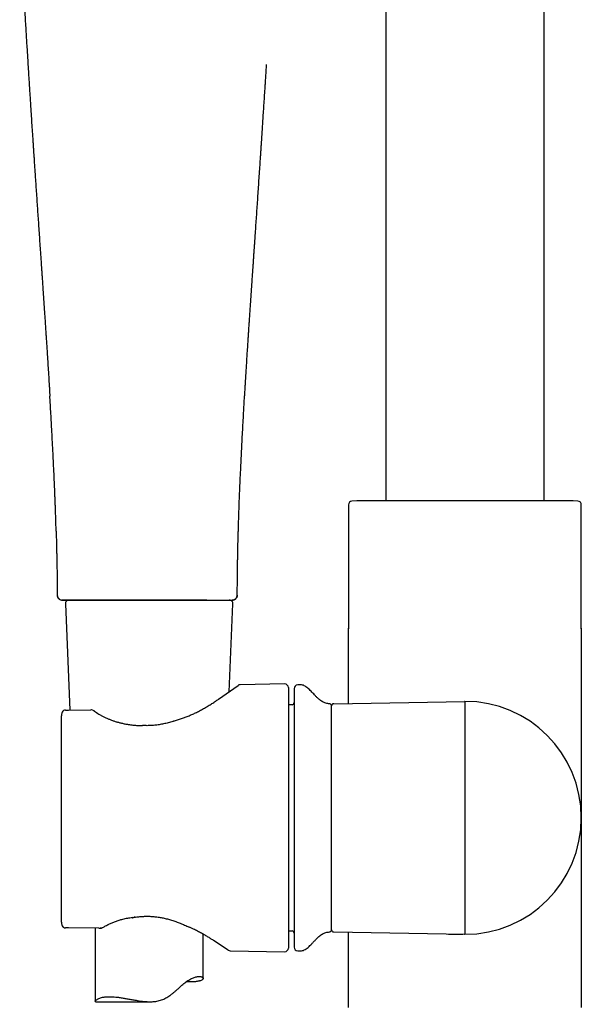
# Model space of a CAD drawing. Header units: millimetres. Extents: x 8 to 1881, y 12 to 2713.
# Tile 17 of 23: x 892 to 970, y 2046 to 2182. Entities that reach past the tile are written whole.
import ezdxf

# ---------------------------------------------------------------- set-up
doc = ezdxf.new("R2010")
doc.units = ezdxf.units.MM

msp = doc.modelspace()

# ---------------------------------------------------------------- linework, layer by layer
at = {"color": 7, "linetype": 'Continuous', "lineweight": 30}
for p, q in [((943, 2383.82), (943, 2115.78)), ((965, 2115.78), (965, 2383.82)), ((937.85, 2115.24), (937.85, 2098.14)), ((938.99, 2115.78), (938.32, 2115.74)), ((969.01, 2115.78), (938.99, 2115.78)), ((969.68, 2115.74), (969.01, 2115.78)), ((970.15, 2098.14), (970.15, 2115.24)), ((897.43, 2102.7), (897.42, 2102.7)), ((922.4, 2102.7), (922.41, 2102.7)), ((898.05, 2102.01), (898.11, 2102.01)), ((898.11, 2102.01), (898.11, 2102.02)), ((898.55, 2101.48), (899.19, 2086.77)), ((901.62, 2102.01), (902, 2102.01)), ((918.2, 2102.01), (918.24, 2102.01)), ((921.27, 2089.31), (921.8, 2101.48)), ((921.78, 2102.01), (921.71, 2102.01)), ((937.85, 2098.14), (937.85, 2098.04)), ((937.85, 2087.69), (937.85, 2098.14)), ((970.15, 2098.04), (970.15, 2098.14)), ((970.15, 2098.14), (970.15, 2071.82)), ((928.99, 2090.38), (922.79, 2090.27)), ((919.8, 2088.28), (922.51, 2090.18)), ((929.5, 2089.88), (929.5, 2071.82)), ((931.21, 2090.26), (930.79, 2090.25)), ((935.79, 2087.65), (954, 2087.97)), ((954, 2087.97), (954, 2071.82)), ((898.98, 2086.77), (902.07, 2086.81)), ((902.53, 2086.64), (902.3, 2086.76)), ((930.01, 2087.51), (929.5, 2087.49)), ((935.5, 2056.29), (935.5, 2087.35)), ((898, 2057.35), (898, 2085.97)), ((929.5, 2071.82), (929.5, 2053.76)), ((954, 2071.82), (954, 2055.67)), ((970.15, 2071.82), (970.15, 2045.5)), ((903.21, 2056.52), (898.99, 2056.55)), ((902.67, 2056.52), (902.67, 2046.36)), ((903.48, 2056.52), (903.52, 2056.53)), ((929.5, 2056.15), (930.01, 2056.13)), ((917.67, 2049.56), (917.67, 2055.68)), ((921.15, 2053.48), (919.09, 2054.83)), ((935.79, 2055.99), (954, 2055.67)), ((937.85, 2045.5), (937.85, 2055.95)), ((921.42, 2053.39), (928.99, 2053.26)), ((930.79, 2053.39), (931.21, 2053.38)), ((902.71, 2046.32), (910.29, 2046.32))]:
    msp.add_line(p, q, dxfattribs=at)
at = {"color": 7, "linetype": 'Continuous', "lineweight": 30, "flags": 128}
msp.add_lwpolyline([(902, 2102.01), (902.27, 2102.01), (902.55, 2102.01), (902.84, 2102.01), (903.14, 2102.01), (903.45, 2102.01), (903.76, 2102.01), (904.08, 2102.01), (904.42, 2102.01), (904.75, 2102.01), (905.1, 2102.01), (905.45, 2102.01), (905.8, 2102.01), (906.17, 2102.01), (906.53, 2102.01), (906.9, 2102.01), (907.28, 2102.01), (907.66, 2102.01), (908.04, 2102.01), (908.42, 2102.01), (908.81, 2102.01), (909.2, 2102.01), (909.59, 2102.01), (909.98, 2102.01), (910.37, 2102.01), (910.76, 2102.01), (911.15, 2102.01), (911.54, 2102.01), (911.93, 2102.01), (912.31, 2102.01), (912.69, 2102.01), (913.07, 2102.01), (913.45, 2102.01), (913.82, 2102.01), (914.18, 2102.01), (914.55, 2102.01), (914.9, 2102.01), (915.25, 2102.01), (915.6, 2102.01), (915.94, 2102.01), (916.27, 2102.01), (916.59, 2102.01), (916.9, 2102.01), (917.21, 2102.01), (917.51, 2102.01), (917.8, 2102.01), (918.08, 2102.01), (918.2, 2102.01)], dxfattribs=at)
at = {"color": 7, "linetype": 'Continuous', "lineweight": 30}
for centre, radius, start, end in [((938.35, 2115.24), 0.5, 93.928, 180), ((969.65, 2115.24), 0.5, 0, 86.072), ((899.05, 2101.51), 0.5, 90, 182.4813), ((921.3, 2101.51), 0.5, 357.5187, 90), ((929, 2089.88), 0.5, 0, 91), ((922.8, 2089.77), 0.5, 91.375, 124.969), ((930.8, 2089.75), 0.5, 91, 180), ((931.23, 2089.26), 1, 61.7897, 91), ((930, 2087.81), 0.3, 272, 0), ((935.2, 2087.34), 0.3, 0, 90.8412), ((935.8, 2087.35), 0.3, 91, 180), ((954, 2071.82), 16.15, 270, 90), ((898.56, 2086.26), 0.5, 90.8202, 154.3878), ((898.56, 2086.26), 0.5, 90.8202, 154.4597), ((902.08, 2086.31), 0.5, 63.0662, 90.8202), ((902.3, 2086.2), 0.5, 54.931, 63.5471), ((913.68, 2084.74), 0.5, 105.5725, 108.1678), ((909.26, 2084.12), 0.5, 86.6138, 89.8504), ((907.78, 2058.47), 0.5, 276.8712, 279.712), ((898.56, 2057.06), 0.5, 205.3811, 269.5275), ((898.56, 2057.06), 0.5, 205.3163, 269.5275), ((915.94, 2057.1), 0.5, 243.9965, 246.6851), ((935.2, 2056.3), 0.3, 269.1588, 0), ((935.8, 2056.29), 0.3, 180, 269), ((930, 2055.83), 0.3, 0, 88), ((921.43, 2053.89), 0.5, 236.7746, 268.7012), ((929, 2053.76), 0.5, 269, 0), ((930.8, 2053.89), 0.5, 180, 269), ((931.23, 2054.38), 1, 269, 298.2103)]:
    msp.add_arc(centre, radius, start, end, dxfattribs=at)
for points, knots in [([(892.21, 2196.35), (892.24, 2195.81), (892.29, 2194.73), (892.38, 2193.15), (892.46, 2191.61), (892.54, 2190.12), (892.62, 2188.68), (892.7, 2187.31), (892.78, 2185.98), (892.85, 2184.71), (892.92, 2183.47), (892.99, 2182.27), (893.06, 2181.11), (893.13, 2179.99), (893.19, 2178.93), (893.26, 2177.91), (893.32, 2176.94), (893.37, 2176.02), (893.43, 2175.15), (893.48, 2174.31), (893.53, 2173.51), (893.58, 2172.72), (893.63, 2171.95), (893.68, 2171.19), (893.74, 2170.25), (893.81, 2169.14), (893.89, 2167.88), (893.96, 2166.92), (894, 2166.25), (894.03, 2165.87), (894.05, 2165.52), (894.07, 2165.2), (894.09, 2164.92), (894.1, 2164.71), (894.11, 2164.58), (894.11, 2164.53), (894.12, 2164.48), (894.12, 2164.43), (894.13, 2164.36), (894.13, 2164.25), (894.14, 2164.09), (894.16, 2163.88), (894.18, 2163.62), (894.2, 2163.32), (894.22, 2162.98), (894.24, 2162.59), (894.27, 2162.18), (894.3, 2161.76), (894.33, 2161.33), (894.37, 2160.67), (894.43, 2159.79), (894.51, 2158.65), (894.59, 2157.51), (894.67, 2156.36), (894.74, 2155.24), (894.82, 2154.11), (894.9, 2152.95), (894.98, 2151.74), (895.05, 2150.78), (895.1, 2150.07), (895.13, 2149.64), (895.16, 2149.23), (895.18, 2148.87), (895.2, 2148.59), (895.21, 2148.36), (895.23, 2148.16), (895.24, 2147.99), (895.25, 2147.85), (895.26, 2147.74), (895.26, 2147.66), (895.27, 2147.57), (895.28, 2147.46), (895.29, 2147.33), (895.3, 2147.15), (895.31, 2146.91), (895.33, 2146.61), (895.36, 2146.27), (895.38, 2145.91), (895.41, 2145.54), (895.43, 2145.17), (895.46, 2144.77), (895.5, 2144.18), (895.55, 2143.42), (895.61, 2142.5), (895.67, 2141.64), (895.73, 2140.83), (895.78, 2140.06), (895.82, 2139.34), (895.87, 2138.65), (895.91, 2137.98), (895.96, 2137.31), (896, 2136.72), (896.03, 2136.21), (896.06, 2135.79), (896.08, 2135.37), (896.11, 2134.93), (896.14, 2134.5), (896.16, 2134.08), (896.19, 2133.7), (896.21, 2133.35), (896.23, 2133.08), (896.24, 2132.89), (896.25, 2132.76), (896.25, 2132.66), (896.26, 2132.58), (896.26, 2132.54), (896.26, 2132.52), (896.26, 2132.48), (896.27, 2132.42), (896.27, 2132.33), (896.28, 2132.19), (896.29, 2132.01), (896.31, 2131.76), (896.33, 2131.47), (896.35, 2131.13), (896.37, 2130.74), (896.39, 2130.46), (896.4, 2130.3), (896.4, 2130.29)], [0, 0, 0, 0, 0.024715, 0.048707, 0.071975, 0.09452, 0.11634, 0.137067, 0.157096, 0.176427, 0.195061, 0.213356, 0.230924, 0.247765, 0.263881, 0.279269, 0.293932, 0.307868, 0.321077, 0.333589, 0.345759, 0.357691, 0.369385, 0.38084, 0.392058, 0.412006, 0.431154, 0.449502, 0.455727, 0.461484, 0.466765, 0.47157, 0.4759, 0.479743, 0.48099, 0.481745, 0.482257, 0.483027, 0.48407, 0.485385, 0.488003, 0.491294, 0.495258, 0.499767, 0.504914, 0.510699, 0.517095, 0.523601, 0.530034, 0.536392, 0.553497, 0.570045, 0.588171, 0.605577, 0.622269, 0.638919, 0.656794, 0.675112, 0.693873, 0.700451, 0.707082, 0.713521, 0.719218, 0.723159, 0.726629, 0.729628, 0.732155, 0.734249, 0.735852, 0.737105, 0.738322, 0.739868, 0.741884, 0.74437, 0.748128, 0.752616, 0.757835, 0.763784, 0.76897, 0.774607, 0.780695, 0.786978, 0.801472, 0.815308, 0.828488, 0.840693, 0.852275, 0.863234, 0.873569, 0.883491, 0.893656, 0.904112, 0.910346, 0.916679, 0.923111, 0.929641, 0.936271, 0.942726, 0.948596, 0.953874, 0.958563, 0.960686, 0.962661, 0.964427, 0.965389, 0.966006, 0.966296, 0.966548, 0.967517, 0.968919, 0.970755, 0.973753, 0.977467, 0.981897, 0.987044, 0.992907, 0.999487, 1, 1, 1, 1]), ([(923.43, 2130.31), (923.43, 2130.32), (923.44, 2130.47), (923.45, 2130.74), (923.48, 2131.11), (923.5, 2131.45), (923.52, 2131.75), (923.53, 2132.01), (923.55, 2132.24), (923.56, 2132.45), (923.57, 2132.62), (923.58, 2132.73), (923.58, 2132.8), (923.59, 2132.86), (923.59, 2132.95), (923.6, 2133.06), (923.61, 2133.21), (923.62, 2133.42), (923.64, 2133.67), (923.65, 2133.97), (923.68, 2134.3), (923.7, 2134.65), (923.72, 2135.01), (923.74, 2135.37), (923.78, 2135.96), (923.83, 2136.77), (923.89, 2137.66), (923.94, 2138.37), (923.98, 2138.93), (924.01, 2139.52), (924.05, 2140.14), (924.1, 2140.78), (924.14, 2141.46), (924.19, 2142.16), (924.23, 2142.78), (924.27, 2143.33), (924.3, 2143.78), (924.33, 2144.24), (924.36, 2144.7), (924.39, 2145.16), (924.42, 2145.6), (924.45, 2146.03), (924.48, 2146.43), (924.5, 2146.78), (924.52, 2147.06), (924.54, 2147.28), (924.55, 2147.44), (924.56, 2147.58), (924.56, 2147.68), (924.57, 2147.77), (924.58, 2147.86), (924.58, 2147.97), (924.6, 2148.12), (924.61, 2148.33), (924.63, 2148.57), (924.65, 2148.86), (924.67, 2149.23), (924.7, 2149.67), (924.73, 2150.16), (924.77, 2150.66), (924.8, 2151.15), (924.84, 2151.63), (924.87, 2152.11), (924.92, 2152.82), (924.98, 2153.74), (925.06, 2154.89), (925.14, 2156.03), (925.22, 2157.19), (925.3, 2158.38), (925.38, 2159.59), (925.46, 2160.82), (925.53, 2161.79), (925.58, 2162.49), (925.6, 2162.89), (925.63, 2163.25), (925.65, 2163.56), (925.67, 2163.83), (925.68, 2164.06), (925.69, 2164.23), (925.7, 2164.36), (925.71, 2164.44), (925.71, 2164.5), (925.71, 2164.55), (925.72, 2164.59), (925.72, 2164.66), (925.73, 2164.77), (925.74, 2164.89), (925.74, 2165.03), (925.76, 2165.26), (925.78, 2165.58), (925.81, 2166.02), (925.85, 2166.66), (925.91, 2167.49), (925.97, 2168.51), (926.04, 2169.56), (926.11, 2170.65), (926.19, 2171.77), (926.25, 2172.76), (926.3, 2173.62), (926.35, 2174.33), (926.39, 2175.06), (926.44, 2175.71), (926.46, 2176.12), (926.47, 2176.28)], [0, 0, 0, 0, 0.000741, 0.009643, 0.017748, 0.025057, 0.031568, 0.037283, 0.042202, 0.046956, 0.050614, 0.053175, 0.054047, 0.05536, 0.057308, 0.059732, 0.062574, 0.067332, 0.072936, 0.079385, 0.08668, 0.094584, 0.102421, 0.11015, 0.11777, 0.14101, 0.163176, 0.175293, 0.187443, 0.200213, 0.213611, 0.227635, 0.242286, 0.257564, 0.27347, 0.283093, 0.292931, 0.302986, 0.313256, 0.323287, 0.332516, 0.342361, 0.351088, 0.358698, 0.365192, 0.369388, 0.372935, 0.375835, 0.37809, 0.379864, 0.38148, 0.383792, 0.387242, 0.39164, 0.396987, 0.403284, 0.410529, 0.421078, 0.431939, 0.442696, 0.453348, 0.463896, 0.474339, 0.484678, 0.510066, 0.534802, 0.559188, 0.584533, 0.610988, 0.636679, 0.663337, 0.690962, 0.700399, 0.709096, 0.716864, 0.723705, 0.729618, 0.734602, 0.738659, 0.740808, 0.742561, 0.743918, 0.744879, 0.745635, 0.747005, 0.74947, 0.752285, 0.7553, 0.758514, 0.766972, 0.776564, 0.787289, 0.808643, 0.830764, 0.853645, 0.877286, 0.901687, 0.926849, 0.942032, 0.957479, 0.973299, 0.989892, 1, 1, 1, 1]), ([(897.27, 2111.59), (897.27, 2111.59), (897.26, 2111.94), (897.23, 2112.99), (897.19, 2114.15), (897.16, 2115.07), (897.14, 2115.4), (897.13, 2115.73), (897.12, 2116.06), (897.08, 2117.16), (897.01, 2118.84), (896.9, 2121.11), (896.8, 2123.19), (896.71, 2124.75), (896.66, 2125.76), (896.63, 2126.23), (896.61, 2126.7), (896.58, 2127.17), (896.56, 2127.6), (896.52, 2128.17), (896.48, 2128.9), (896.44, 2129.67), (896.41, 2130.13), (896.4, 2130.29)], [0, 0, 0, 0, 0.000099, 0.056602, 0.168413, 0.186035, 0.203672, 0.221322, 0.238987, 0.255877, 0.398564, 0.508437, 0.619841, 0.732775, 0.757826, 0.782951, 0.80815, 0.833423, 0.857527, 0.877331, 0.925329, 0.97518, 1, 1, 1, 1]), ([(922.56, 2111.59), (922.56, 2111.68), (922.58, 2112.71), (922.65, 2114.68), (922.76, 2117.54), (922.89, 2120.31), (923.02, 2123.01), (923.16, 2125.63), (923.29, 2127.99), (923.38, 2129.55), (923.42, 2130.22), (923.43, 2130.31)], [0, 0, 0, 0, 0.014094, 0.164282, 0.316578, 0.471171, 0.609259, 0.749387, 0.89167, 0.986811, 1, 1, 1, 1]), ([(897.27, 2111.59), (897.27, 2111.56), (897.27, 2111.46), (897.28, 2111.3), (897.28, 2111.07), (897.29, 2110.79), (897.3, 2110.45), (897.31, 2110.07), (897.32, 2109.64), (897.33, 2109.17), (897.34, 2108.67), (897.35, 2108.14), (897.37, 2107.58), (897.38, 2106.97), (897.39, 2106.33), (897.39, 2105.6), (897.4, 2104.78), (897.41, 2103.88), (897.41, 2103.18), (897.41, 2102.78), (897.41, 2102.7)], [0, 0, 0, 0, 0.012032, 0.031925, 0.055456, 0.088497, 0.126768, 0.170255, 0.218935, 0.272781, 0.327674, 0.387015, 0.450776, 0.518926, 0.591433, 0.668266, 0.764326, 0.866292, 0.974108, 1, 1, 1, 1]), ([(922.41, 2102.7), (922.41, 2102.73), (922.41, 2103.03), (922.41, 2103.6), (922.42, 2104.38), (922.43, 2105.13), (922.43, 2105.84), (922.44, 2106.5), (922.45, 2107.11), (922.46, 2107.68), (922.47, 2108.21), (922.48, 2108.7), (922.49, 2109.18), (922.5, 2109.64), (922.51, 2110.07), (922.52, 2110.45), (922.53, 2110.79), (922.54, 2111.07), (922.55, 2111.3), (922.55, 2111.46), (922.55, 2111.56), (922.56, 2111.59)], [0, 0, 0, 0, 0.009045, 0.10161, 0.189977, 0.274111, 0.353979, 0.429549, 0.496832, 0.560236, 0.619735, 0.675304, 0.726919, 0.780743, 0.829403, 0.872871, 0.911127, 0.944154, 0.967676, 0.987561, 1, 1, 1, 1]), ([(897.41, 2102.7), (897.41, 2102.66), (897.42, 2102.57), (897.46, 2102.44), (897.52, 2102.32), (897.61, 2102.21), (897.73, 2102.12), (897.84, 2102.06), (897.91, 2102.04), (897.95, 2102.03)], [0, 0, 0, 0, 0.1377581, 0.2837403, 0.4357697, 0.5910121, 0.7462518, 0.8982735, 1, 1, 1, 1]), ([(897.42, 2102.71), (897.43, 2102.67), (897.43, 2102.59), (897.46, 2102.48), (897.49, 2102.4), (897.52, 2102.35), (897.55, 2102.31), (897.58, 2102.26), (897.63, 2102.2), (897.7, 2102.14), (897.75, 2102.11), (897.77, 2102.1)], [0, 0, 0, 0, 0.152965, 0.285051, 0.391171, 0.468214, 0.517365, 0.565137, 0.683877, 0.841533, 1, 1, 1, 1]), ([(897.43, 2102.71), (897.43, 2102.66), (897.43, 2102.56), (897.48, 2102.44), (897.53, 2102.34), (897.58, 2102.26), (897.65, 2102.19), (897.74, 2102.12), (897.86, 2102.05), (897.95, 2102.03), (898, 2102.02)], [0, 0, 0, 0, 0.154406, 0.291496, 0.405371, 0.492589, 0.58206, 0.698403, 0.839324, 1, 1, 1, 1]), ([(921.82, 2102.02), (921.87, 2102.03), (921.97, 2102.05), (922.09, 2102.12), (922.18, 2102.19), (922.24, 2102.26), (922.3, 2102.34), (922.35, 2102.44), (922.39, 2102.56), (922.4, 2102.66), (922.4, 2102.71)], [0, 0, 0, 0, 0.164327, 0.307002, 0.423611, 0.512406, 0.59874, 0.71146, 0.84716, 1, 1, 1, 1]), ([(922.41, 2102.7), (922.41, 2102.66), (922.41, 2102.57), (922.37, 2102.44), (922.3, 2102.32), (922.21, 2102.21), (922.1, 2102.12), (921.98, 2102.05), (921.9, 2102.03), (921.86, 2102.02)], [0, 0, 0, 0, 0.134212, 0.276432, 0.424537, 0.575766, 0.726985, 0.875063, 1, 1, 1, 1]), ([(922.04, 2102.09), (922.06, 2102.11), (922.09, 2102.12), (922.13, 2102.15), (922.16, 2102.18), (922.2, 2102.21), (922.24, 2102.26), (922.29, 2102.33), (922.35, 2102.43), (922.39, 2102.56), (922.4, 2102.66), (922.4, 2102.7)], [0, 0, 0, 0, 0.142214, 0.199666, 0.249773, 0.298755, 0.376491, 0.489721, 0.636396, 0.811959, 1, 1, 1, 1]), ([(897.87, 2102.05), (897.88, 2102.05), (897.9, 2102.04), (897.93, 2102.03), (897.95, 2102.03)], [0, 0, 0, 0, 0.250026, 1, 1, 1, 1]), ([(897.98, 2102.03), (897.99, 2102.03), (897.99, 2102.02), (898.03, 2102.01), (898.05, 2102.01)], [0, 0, 0, 0, 0.526202, 1, 1, 1, 1]), ([(898.1, 2102.01), (898.12, 2102.01), (898.16, 2102.01), (898.25, 2102.01), (898.34, 2102.01), (898.45, 2102.01), (898.56, 2102.01), (898.69, 2102.01), (898.82, 2102.01), (898.96, 2102.01), (899.09, 2102.01), (899.21, 2102.01), (899.35, 2102.01), (899.5, 2102.01), (899.69, 2102.01), (899.91, 2102.01), (900.15, 2102.01), (900.4, 2102.01), (900.66, 2102.01), (900.95, 2102.01), (901.26, 2102.01), (901.48, 2102.01), (901.59, 2102.01)], [0, 0, 0, 0, 0.065252, 0.126742, 0.184471, 0.23844, 0.288649, 0.335097, 0.385014, 0.429709, 0.469183, 0.503436, 0.53836, 0.578697, 0.624446, 0.675607, 0.732181, 0.780429, 0.832018, 0.886949, 0.945219, 1, 1, 1, 1]), ([(901.63, 2102.01), (901.45, 2102.01), (901.1, 2102.01), (900.63, 2102.01), (900.18, 2102.01), (899.78, 2102.01), (899.41, 2102.01), (899.09, 2102.01), (898.82, 2102.01), (898.6, 2102.01), (898.42, 2102.01), (898.28, 2102.01), (898.19, 2102.01), (898.12, 2102.01), (898.12, 2102.01), (898.11, 2102.01)], [0, 0, 0, 0, 0.079997, 0.159996, 0.239996, 0.319997, 0.399997, 0.479996, 0.559995, 0.633329, 0.706663, 0.779998, 0.853332, 0.926667, 1, 1, 1, 1]), ([(903.39, 2102.01), (903.21, 2102.01), (902.86, 2102.01), (902.4, 2102.01), (901.99, 2102.01), (901.75, 2102.01), (901.63, 2102.01)], [0, 0, 0, 0, 0.28, 0.559996, 0.78, 1, 1, 1, 1]), ([(907.94, 2102.01), (907.78, 2102.01), (907.47, 2102.01), (907.02, 2102.01), (906.58, 2102.01), (906.15, 2102.01), (905.72, 2102.01), (905.33, 2102.01), (904.98, 2102.01), (904.67, 2102.01), (904.37, 2102.01), (904.08, 2102.01), (903.75, 2102.01), (903.52, 2102.01), (903.39, 2102.01)], [0, 0, 0, 0, 0.099736, 0.193614, 0.281741, 0.375581, 0.468047, 0.55723, 0.629432, 0.704259, 0.770953, 0.832923, 0.90927, 1, 1, 1, 1]), ([(909.91, 2102.01), (909.73, 2102.01), (909.36, 2102.01), (908.84, 2102.01), (908.37, 2102.01), (908.08, 2102.01), (907.94, 2102.01)], [0, 0, 0, 0, 0.280003, 0.559999, 0.780001, 1, 1, 1, 1]), ([(918.2, 2102.01), (918.02, 2102.01), (917.67, 2102.01), (917.1, 2102.01), (916.5, 2102.01), (915.88, 2102.01), (915.23, 2102.01), (914.56, 2102.01), (913.9, 2102.01), (913.24, 2102.01), (912.59, 2102.01), (911.93, 2102.01), (911.26, 2102.01), (910.59, 2102.01), (910.14, 2102.01), (909.91, 2102.01)], [0, 0, 0, 0, 0.079997, 0.159996, 0.239996, 0.319997, 0.399997, 0.479997, 0.559996, 0.63333, 0.706663, 0.779996, 0.853329, 0.926663, 1, 1, 1, 1]), ([(918.2, 2102.01), (918.37, 2102.01), (918.72, 2102.01), (919.2, 2102.01), (919.64, 2102.01), (920.05, 2102.01), (920.41, 2102.01), (920.73, 2102.01), (921, 2102.01), (921.23, 2102.01), (921.4, 2102.01), (921.54, 2102.01), (921.64, 2102.01), (921.7, 2102.01), (921.71, 2102.01), (921.71, 2102.01)], [0, 0, 0, 0, 0.079997, 0.159996, 0.239996, 0.319997, 0.399997, 0.479996, 0.559994, 0.633328, 0.706662, 0.779997, 0.853332, 0.926667, 1, 1, 1, 1]), ([(918.24, 2102.01), (918.38, 2102.01), (918.67, 2102.01), (919.08, 2102.01), (919.46, 2102.01), (919.81, 2102.01), (920.12, 2102.01), (920.4, 2102.01), (920.64, 2102.01), (920.88, 2102.01), (921.1, 2102.01), (921.3, 2102.01), (921.46, 2102.01), (921.58, 2102.01), (921.66, 2102.01), (921.7, 2102.01), (921.72, 2102.01)], [0, 0, 0, 0, 0.072942, 0.150473, 0.225759, 0.298798, 0.36959, 0.438135, 0.504434, 0.568485, 0.650387, 0.728296, 0.802212, 0.872135, 0.938064, 1, 1, 1, 1]), ([(921.78, 2102.01), (921.8, 2102.01), (921.83, 2102.02), (921.84, 2102.03), (921.85, 2102.03)], [0, 0, 0, 0, 0.473798, 1, 1, 1, 1]), ([(921.86, 2102.02), (921.87, 2102.02), (921.9, 2102.03), (921.93, 2102.04), (921.95, 2102.05)], [0, 0, 0, 0, 0.462933, 1, 1, 1, 1]), ([(930.3, 2089.75), (930.3, 2089.75), (930.3, 2089.75), (930.3, 2089.71), (930.3, 2089.66), (930.3, 2089.59), (930.3, 2089.49), (930.3, 2089.38), (930.3, 2089.24), (930.3, 2089.09), (930.3, 2088.91), (930.3, 2088.71), (930.3, 2088.48), (930.3, 2088.22), (930.3, 2087.91), (930.3, 2087.58), (930.3, 2087.22), (930.3, 2086.8), (930.3, 2086.31), (930.3, 2085.75), (930.3, 2085.14), (930.3, 2084.55), (930.3, 2083.97), (930.3, 2083.41), (930.3, 2082.84), (930.3, 2082.25), (930.3, 2081.67), (930.3, 2081.12), (930.3, 2080.6), (930.3, 2080.07), (930.3, 2079.53), (930.3, 2078.98), (930.3, 2078.41), (930.3, 2077.81), (930.3, 2077.2), (930.3, 2076.58), (930.3, 2075.95), (930.3, 2075.32), (930.3, 2074.58), (930.3, 2073.74), (930.3, 2072.78), (930.3, 2072.14), (930.3, 2071.82)], [0, 0, 0, 0, 0.021771, 0.043501, 0.065217, 0.086944, 0.108706, 0.131339, 0.153071, 0.174777, 0.196481, 0.218208, 0.239984, 0.265749, 0.291453, 0.317139, 0.342849, 0.368625, 0.401506, 0.434303, 0.467105, 0.5, 0.526315, 0.552565, 0.578796, 0.605053, 0.63138, 0.652856, 0.674285, 0.695692, 0.717102, 0.738537, 0.760024, 0.783107, 0.806141, 0.829158, 0.852187, 0.875259, 0.897518, 0.931672, 0.965799, 1, 1, 1, 1]), ([(935.2, 2087.64), (935.12, 2087.65), (934.95, 2087.65), (934.7, 2087.71), (934.44, 2087.8), (934.2, 2087.93), (933.94, 2088.11), (933.67, 2088.33), (933.39, 2088.59), (933.14, 2088.86), (932.89, 2089.12), (932.66, 2089.36), (932.43, 2089.6), (932.19, 2089.81), (931.95, 2090), (931.78, 2090.09), (931.7, 2090.14)], [0, 0, 0, 0, 0.052721, 0.114091, 0.175625, 0.238236, 0.30232, 0.388393, 0.476161, 0.564279, 0.642094, 0.718607, 0.793531, 0.866731, 0.938363, 1, 1, 1, 1]), ([(913.55, 2085.22), (913.74, 2085.28), (914.11, 2085.39), (914.66, 2085.57), (915.2, 2085.77), (915.72, 2085.98), (916.24, 2086.2), (916.77, 2086.45), (917.32, 2086.73), (917.87, 2087.04), (918.4, 2087.35), (918.9, 2087.66), (919.37, 2087.98), (919.66, 2088.18), (919.8, 2088.28)], [0, 0, 0, 0, 0.072815, 0.145676, 0.218493, 0.29299, 0.367534, 0.44203, 0.533285, 0.624628, 0.715881, 0.810554, 0.905329, 1, 1, 1, 1]), ([(919.8, 2088.28), (919.8, 2088.28), (919.8, 2088.28), (919.8, 2088.28), (919.8, 2088.28), (919.8, 2088.28)], [0, 0, 0, 0, 0.406881, 0.754699, 1, 1, 1, 1]), ([(954, 2087.97), (953.99, 2087.97), (953.96, 2087.97), (953.94, 2087.97), (953.93, 2087.97)], [0, 0, 0, 0, 0.493508, 1, 1, 1, 1]), ([(898.11, 2086.48), (898.1, 2086.44), (898.07, 2086.38), (898.04, 2086.27), (898.01, 2086.15), (898, 2086.05), (898, 2085.99), (898, 2085.97)], [0, 0, 0, 0, 0.20318, 0.422185, 0.646575, 0.875359, 1, 1, 1, 1]), ([(898.56, 2086.76), (898.57, 2086.76), (898.6, 2086.76), (898.65, 2086.76), (898.7, 2086.76), (898.77, 2086.76), (898.87, 2086.76), (898.94, 2086.77), (898.98, 2086.77)], [0, 0, 0, 0, 0.1802949, 0.360387, 0.5017889, 0.6428974, 0.8207314, 1, 1, 1, 1]), ([(902.59, 2086.61), (902.69, 2086.54), (902.88, 2086.4), (903.2, 2086.21), (903.54, 2086.01), (903.9, 2085.83), (904.28, 2085.65), (904.67, 2085.48), (905.07, 2085.32), (905.48, 2085.18), (905.91, 2085.06), (906.35, 2084.95), (906.81, 2084.85), (907.33, 2084.76), (907.93, 2084.68), (908.59, 2084.63), (909.04, 2084.62), (909.26, 2084.62)], [0, 0, 0, 0, 0.060802, 0.121648, 0.182445, 0.245063, 0.307735, 0.370351, 0.430852, 0.491404, 0.551908, 0.614198, 0.676539, 0.738834, 0.825843, 0.912972, 1, 1, 1, 1]), ([(913.53, 2085.22), (913.51, 2085.21), (913.38, 2085.17), (913.15, 2085.1), (912.82, 2085), (912.51, 2084.92), (912.19, 2084.85), (911.87, 2084.79), (911.56, 2084.73), (911.26, 2084.69), (910.95, 2084.66), (910.65, 2084.63), (910.35, 2084.61), (910.04, 2084.6), (909.74, 2084.6), (909.49, 2084.61), (909.34, 2084.62), (909.29, 2084.62)], [0, 0, 0, 0, 0.015077, 0.096322, 0.175674, 0.253299, 0.329371, 0.404066, 0.477335, 0.548114, 0.618402, 0.688397, 0.758106, 0.827539, 0.896711, 0.965643, 1, 1, 1, 1]), ([(930.3, 2071.82), (930.3, 2071.61), (930.3, 2071.21), (930.3, 2070.59), (930.3, 2069.98), (930.3, 2069.38), (930.3, 2068.76), (930.3, 2068.15), (930.3, 2067.55), (930.3, 2066.96), (930.3, 2066.37), (930.3, 2065.79), (930.3, 2065.18), (930.3, 2064.55), (930.3, 2063.89), (930.3, 2063.25), (930.3, 2062.62), (930.3, 2061.95), (930.3, 2061.24), (930.3, 2060.51), (930.3, 2059.8), (930.3, 2059.18), (930.3, 2058.62), (930.3, 2058.13), (930.3, 2057.67), (930.3, 2057.22), (930.3, 2056.83), (930.3, 2056.48), (930.3, 2056.18), (930.3, 2055.89), (930.3, 2055.62), (930.3, 2055.37), (930.3, 2055.14), (930.3, 2054.91), (930.3, 2054.71), (930.3, 2054.52), (930.3, 2054.36), (930.3, 2054.23), (930.3, 2054.09), (930.3, 2053.98), (930.3, 2053.9), (930.3, 2053.89), (930.3, 2053.89)], [0, 0, 0, 0, 0.021773, 0.043505, 0.065222, 0.086947, 0.108708, 0.131339, 0.153071, 0.174777, 0.196481, 0.218208, 0.239984, 0.265749, 0.291453, 0.317139, 0.342849, 0.368625, 0.401506, 0.434303, 0.467105, 0.5, 0.526315, 0.552565, 0.578796, 0.605053, 0.63138, 0.652856, 0.674285, 0.695692, 0.717102, 0.738537, 0.760024, 0.783107, 0.806141, 0.829158, 0.852187, 0.875259, 0.897516, 0.931667, 0.965796, 1, 1, 1, 1]), ([(907.84, 2057.98), (907.72, 2057.96), (907.49, 2057.93), (907.15, 2057.87), (906.81, 2057.81), (906.41, 2057.71), (905.96, 2057.59), (905.45, 2057.42), (904.97, 2057.24), (904.67, 2057.1), (904.52, 2057.03)], [0, 0, 0, 0, 0.094438, 0.188874, 0.284174, 0.379472, 0.532573, 0.685673, 0.842834, 1, 1, 1, 1]), ([(907.86, 2057.98), (907.91, 2057.99), (908.03, 2058.01), (908.15, 2058.03), (908.22, 2058.04)], [0, 0, 0, 0, 0.430278, 1, 1, 1, 1]), ([(908.14, 2058.15), (908.14, 2058.15), (908.15, 2058.12), (908.17, 2058.08), (908.19, 2058.05), (908.21, 2058.04), (908.22, 2058.04), (908.22, 2058.04)], [0, 0, 0, 0, 0.072091, 0.387907, 0.611716, 0.842015, 1, 1, 1, 1]), ([(908.22, 2058.03), (908.25, 2058.04), (908.38, 2058.06), (908.6, 2058.09), (908.89, 2058.12), (909.16, 2058.15), (909.42, 2058.16), (909.69, 2058.17), (909.97, 2058.18), (910.25, 2058.17), (910.54, 2058.15), (910.83, 2058.13), (911.12, 2058.1), (911.41, 2058.06), (911.7, 2058.02), (911.99, 2057.97), (912.28, 2057.9), (912.56, 2057.84), (912.86, 2057.76), (913.15, 2057.67), (913.45, 2057.58), (913.75, 2057.48), (914.05, 2057.37), (914.35, 2057.26), (914.65, 2057.13), (914.95, 2057.01), (915.25, 2056.87), (915.51, 2056.75), (915.66, 2056.68), (915.72, 2056.65)], [0, 0, 0, 0, 0.009633, 0.049816, 0.085091, 0.116865, 0.150569, 0.182887, 0.217372, 0.252315, 0.287697, 0.323471, 0.359583, 0.395968, 0.432552, 0.469255, 0.506063, 0.543497, 0.582278, 0.621949, 0.662541, 0.704067, 0.746524, 0.789891, 0.834127, 0.87925, 0.925427, 0.972391, 1, 1, 1, 1]), ([(898, 2057.35), (898, 2057.34), (898, 2057.3), (898.01, 2057.22), (898.02, 2057.1), (898.06, 2056.98), (898.09, 2056.89), (898.11, 2056.85), (898.11, 2056.84)], [0, 0, 0, 0, 0.01035, 0.24703, 0.480914, 0.717005, 0.952836, 1, 1, 1, 1]), ([(898.99, 2056.55), (898.95, 2056.55), (898.88, 2056.56), (898.8, 2056.56), (898.73, 2056.56), (898.66, 2056.56), (898.6, 2056.56), (898.57, 2056.56), (898.56, 2056.56)], [0, 0, 0, 0, 0.141414, 0.314025, 0.444003, 0.57426, 0.786918, 1, 1, 1, 1]), ([(903.21, 2056.52), (903.21, 2056.52), (903.3, 2056.52), (903.39, 2056.52), (903.48, 2056.52)], [0, 0, 0, 0, 0.020308, 1, 1, 1, 1]), ([(903.43, 2056.6), (903.43, 2056.6), (903.45, 2056.58), (903.48, 2056.55), (903.5, 2056.53), (903.52, 2056.53)], [0, 0, 0, 0, 0.025603, 0.5698137, 1, 1, 1, 1]), ([(903.52, 2056.53), (903.54, 2056.53), (903.58, 2056.54), (903.63, 2056.56), (903.68, 2056.58), (903.71, 2056.6), (903.72, 2056.61), (903.72, 2056.61)], [0, 0, 0, 0, 0.276678, 0.552492, 0.769397, 0.988419, 1, 1, 1, 1]), ([(903.72, 2056.61), (903.86, 2056.68), (904.08, 2056.81), (904.35, 2056.95), (904.48, 2057.01), (904.51, 2057.03), (904.52, 2057.03)], [0, 0, 0, 0, 0.528577, 0.882268, 0.985383, 1, 1, 1, 1]), ([(919.09, 2054.83), (918.96, 2054.91), (918.71, 2055.08), (918.28, 2055.34), (917.81, 2055.61), (917.3, 2055.89), (916.75, 2056.18), (916.23, 2056.43), (915.88, 2056.58), (915.74, 2056.64)], [0, 0, 0, 0, 0.146343, 0.29284, 0.439188, 0.591265, 0.743508, 0.895586, 1, 1, 1, 1]), ([(931.7, 2053.5), (931.79, 2053.55), (931.98, 2053.66), (932.24, 2053.86), (932.5, 2054.1), (932.75, 2054.36), (933, 2054.63), (933.26, 2054.9), (933.5, 2055.15), (933.74, 2055.36), (933.97, 2055.55), (934.2, 2055.7), (934.44, 2055.84), (934.7, 2055.93), (934.95, 2055.99), (935.12, 2055.99), (935.2, 2055.99)], [0, 0, 0, 0, 0.067761, 0.146141, 0.22645, 0.308792, 0.392913, 0.47839, 0.564281, 0.631149, 0.696877, 0.761141, 0.823922, 0.885617, 0.947143, 1, 1, 1, 1]), ([(951.73, 2055.71), (951.75, 2055.71), (951.78, 2055.71), (951.82, 2055.71), (951.87, 2055.71), (951.92, 2055.71), (951.96, 2055.7), (952, 2055.7), (952.03, 2055.7), (952.07, 2055.7), (952.11, 2055.7), (952.16, 2055.7), (952.2, 2055.7), (952.23, 2055.7), (952.27, 2055.7), (952.3, 2055.7), (952.33, 2055.7), (952.35, 2055.7), (952.38, 2055.7), (952.41, 2055.69), (952.44, 2055.69), (952.48, 2055.69), (952.52, 2055.69), (952.56, 2055.69), (952.61, 2055.69), (952.65, 2055.69), (952.69, 2055.69), (952.73, 2055.69), (952.8, 2055.68), (952.87, 2055.68), (952.96, 2055.68), (953.04, 2055.68), (953.11, 2055.68), (953.19, 2055.68), (953.25, 2055.67), (953.31, 2055.67), (953.37, 2055.67), (953.42, 2055.67), (953.45, 2055.67), (953.49, 2055.67), (953.52, 2055.67), (953.55, 2055.67), (953.57, 2055.67), (953.6, 2055.67), (953.62, 2055.67), (953.64, 2055.67), (953.66, 2055.67), (953.67, 2055.67), (953.68, 2055.67), (953.69, 2055.67), (953.7, 2055.67), (953.71, 2055.67), (953.71, 2055.67), (953.71, 2055.67)], [0, 0, 0, 0, 0.022968, 0.051314, 0.077608, 0.101847, 0.12365, 0.143465, 0.161291, 0.177188, 0.199207, 0.219178, 0.237097, 0.252961, 0.266768, 0.278567, 0.288788, 0.297533, 0.30481, 0.310632, 0.315033, 0.318594, 0.325656, 0.33511, 0.347005, 0.361367, 0.376346, 0.393359, 0.412615, 0.434185, 0.458104, 0.475056, 0.493025, 0.510211, 0.525331, 0.538378, 0.549344, 0.558525, 0.570141, 0.584263, 0.600913, 0.620106, 0.64185, 0.66615, 0.69301, 0.722432, 0.754416, 0.788961, 0.826064, 0.865724, 0.907936, 0.952696, 1, 1, 1, 1]), ([(953.93, 2055.67), (953.94, 2055.67), (953.96, 2055.67), (953.99, 2055.67), (954, 2055.67)], [0, 0, 0, 0, 0.506492, 1, 1, 1, 1]), ([(904.67, 2047.02), (904.8, 2047.02), (905.08, 2047.01), (905.46, 2046.98), (905.79, 2046.95), (906.12, 2046.9), (906.55, 2046.84), (907.09, 2046.74), (907.64, 2046.64), (908.21, 2046.54), (908.75, 2046.45), (909.24, 2046.39), (909.68, 2046.34), (910.13, 2046.32), (910.55, 2046.32), (910.92, 2046.35), (911.25, 2046.4), (911.58, 2046.47), (911.9, 2046.57), (912.21, 2046.69), (912.5, 2046.84), (912.78, 2047), (913.07, 2047.19), (913.36, 2047.41), (913.64, 2047.64), (913.92, 2047.88), (914.2, 2048.13), (914.46, 2048.37), (914.73, 2048.61), (915, 2048.84), (915.26, 2049.06), (915.53, 2049.25), (915.81, 2049.42), (916.07, 2049.55), (916.33, 2049.66), (916.56, 2049.74), (916.78, 2049.79), (916.97, 2049.81), (917.16, 2049.82), (917.34, 2049.8), (917.49, 2049.76), (917.6, 2049.7), (917.66, 2049.63), (917.68, 2049.55), (917.66, 2049.47), (917.59, 2049.39), (917.47, 2049.31), (917.33, 2049.25), (917.18, 2049.21), (917.06, 2049.18), (916.93, 2049.15), (916.78, 2049.12), (916.62, 2049.1), (916.4, 2049.08), (916.1, 2049.06), (915.76, 2049.06), (915.49, 2049.06), (915.34, 2049.06), (915.28, 2049.06)], [0, 0, 0, 0, 0.023695, 0.0475804, 0.0598159, 0.0720514, 0.0967054, 0.1203956, 0.1442341, 0.1685191, 0.192961, 0.2106095, 0.2283355, 0.2463439, 0.264478, 0.2777954, 0.291191, 0.3048656, 0.3186533, 0.3319743, 0.3453857, 0.3590181, 0.3727039, 0.388526, 0.4043864, 0.4203273, 0.4362876, 0.4524293, 0.4685956, 0.4848682, 0.5012033, 0.5181948, 0.5353194, 0.5528723, 0.5705746, 0.5875654, 0.6046739, 0.622117, 0.6396618, 0.6622902, 0.6850903, 0.7083764, 0.7318139, 0.7548583, 0.7780372, 0.8016339, 0.825375, 0.850508, 0.8631683, 0.8758286, 0.8887821, 0.9017356, 0.9147933, 0.9278509, 0.9521814, 0.9766886, 0.9892251, 1, 1, 1, 1]), ([(902.71, 2046.33), (902.7, 2046.33), (902.68, 2046.33), (902.67, 2046.36), (902.69, 2046.42), (902.76, 2046.5), (902.87, 2046.6), (903.01, 2046.69), (903.2, 2046.78), (903.44, 2046.87), (903.68, 2046.93), (903.92, 2046.97), (904.15, 2047), (904.4, 2047.02), (904.58, 2047.02), (904.67, 2047.02)], [0, 0, 0, 0, 0.040759, 0.125551, 0.211004, 0.298156, 0.385799, 0.475238, 0.565167, 0.656679, 0.748779, 0.811044, 0.873517, 0.936644, 1, 1, 1, 1])]:
    msp.add_open_spline(points, degree=3, knots=knots, dxfattribs=at)

doc.saveas('drawing.dxf')
